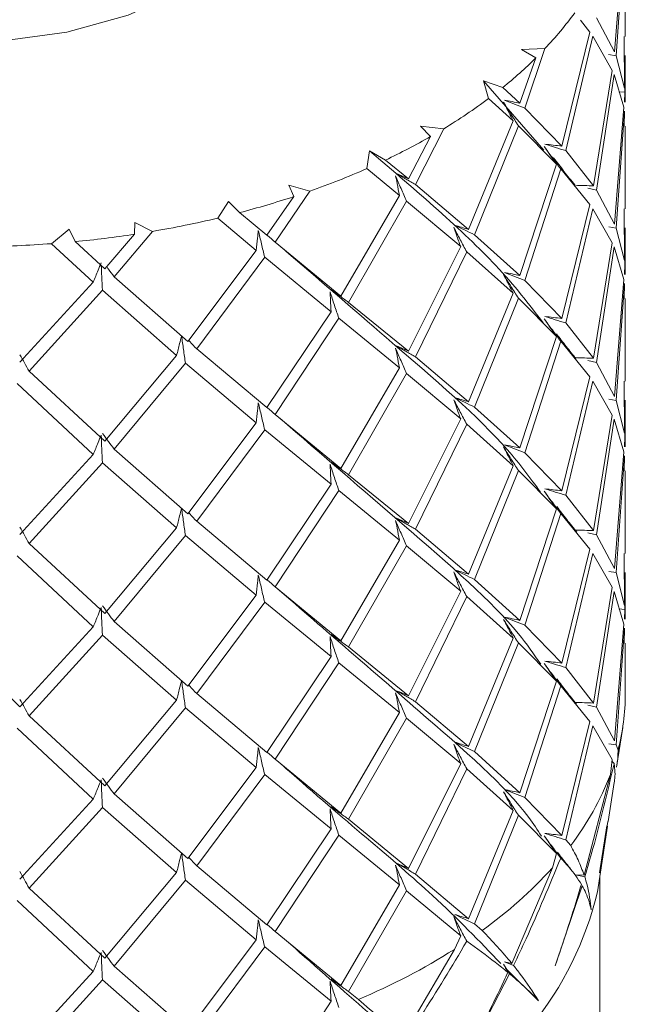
# Model space of a CAD drawing. Header units: millimetres. Extents: x 14462 to 14904, y 138 to 762.
# Tile 8 of 30: x 14669 to 14675, y 352 to 362. Entities that reach past the tile are written whole.
import ezdxf

# ---------------------------------------------------------------- set-up
doc = ezdxf.new("R2010")
doc.units = ezdxf.units.MM
doc.header["$LTSCALE"] = 0.3
doc.layers.add('标注', color=1, linetype='Continuous', lineweight=18)

# ---------------------------------------------------------------- blocks, each defined once
blk = doc.blocks.new('ad')
at = {"color": 7, "linetype": 'Continuous', "lineweight": 15}
for p, q in [((663.6557, 714.5435), (663.5648, 713.3898)), ((663.5808, 713.35), (663.6613, 714.5042)), ((663.6707, 713.5383), (663.6707, 714.3559)), ((663.2298, 713.7005), (663.3204, 713.5832)), ((663.5648, 713.3898), (663.3853, 713.7243)), ((663.3204, 713.5832), (663.0446, 712.4574)), ((663.0835, 712.4134), (663.3497, 713.5413)), ((663.3497, 713.5413), (663.5426, 713.205)), ((663.6605, 713.5382), (663.6626, 713.0282)), ((662.8786, 713.4204), (662.6476, 713.4112)), ((662.6476, 713.4112), (662.7879, 713.3274)), ((662.6806, 712.8332), (662.8786, 713.4204)), ((663.5066, 713.3614), (663.5808, 713.35)), ((663.6666, 712.989), (663.6618, 713.3535)), ((663.6707, 712.8909), (663.6707, 713.3536)), ((662.7879, 713.3274), (662.631, 712.8806)), ((663.6626, 713.0282), (663.5808, 713.35)), ((663.5426, 713.205), (663.3576, 712.0646)), ((663.3853, 712.023), (663.5602, 713.1651)), ((663.5602, 713.1651), (663.6557, 712.8422)), ((662.4624, 713.0365), (662.2704, 713.1005)), ((662.2704, 713.1005), (662.322, 712.9271)), ((662.2704, 713.1005), (662.8663, 712.4168)), ((662.631, 712.8806), (662.4624, 713.0365)), ((663.6061, 712.9941), (663.6666, 712.989)), ((663.6613, 712.8908), (663.6666, 712.989)), ((662.322, 712.9271), (662.5661, 712.7058)), ((663.0446, 712.4574), (662.6806, 712.8332)), ((663.6557, 712.8422), (663.5648, 711.6887)), ((663.5808, 711.6489), (663.6613, 712.8029)), ((663.6613, 712.8029), (663.6597, 712.6547)), ((662.5661, 712.7058), (662.124, 711.6346)), ((661.6003, 712.0778), (661.8793, 712.6287)), ((661.8793, 712.6287), (661.652, 712.6543)), ((661.652, 712.6543), (661.75, 712.5525)), ((662.1833, 711.583), (662.6171, 712.6578)), ((662.6171, 712.6578), (662.9931, 712.2782)), ((663.6707, 711.8371), (663.6707, 712.6547)), ((661.75, 712.5525), (661.5322, 712.1341)), ((661.1484, 712.4106), (661.1205, 712.2354)), ((661.3052, 712.3201), (661.1484, 712.4106)), ((663.3576, 712.0646), (663.0835, 712.4134)), ((661.5322, 712.1341), (661.3052, 712.3201)), ((661.1205, 712.2354), (661.4441, 711.9709)), ((662.9931, 712.2782), (662.631, 711.1794)), ((662.6806, 711.1319), (663.0336, 712.2339)), ((663.0336, 712.2339), (663.3204, 711.8819)), ((660.2182, 711.5095), (660.5591, 712.0134)), ((660.5591, 712.0134), (660.351, 712.072)), ((660.351, 712.072), (660.4, 711.959)), ((662.124, 711.6346), (661.6003, 712.0778)), ((663.3001, 712.0424), (663.3853, 712.023)), ((663.5648, 711.6887), (663.3853, 712.023)), ((659.7553, 711.9119), (659.6498, 711.7468)), ((659.8662, 711.801), (659.7553, 711.9119)), ((660.4, 711.959), (660.1363, 711.5772)), ((661.4441, 711.9709), (660.8659, 710.9773)), ((660.9415, 710.9155), (661.5133, 711.9138)), ((661.5133, 711.9138), (662.0468, 711.4651)), ((660.1363, 711.5772), (659.8662, 711.801)), ((663.3204, 711.8819), (663.0446, 710.7563)), ((663.0835, 710.7124), (663.3497, 711.8399)), ((663.3497, 711.8399), (663.5426, 711.504)), ((663.6605, 711.8371), (663.6626, 711.3269)), ((658.8333, 711.704), (658.83, 711.5875)), ((659.008, 711.6162), (658.8333, 711.704)), ((659.6498, 711.7468), (660.0308, 711.4288)), ((658.1861, 711.6383), (658.0102, 711.4946)), ((658.2435, 711.5146), (658.1861, 711.6383)), ((658.6284, 711.1671), (659.008, 711.6162)), ((663.5067, 711.6604), (663.5808, 711.6489)), ((663.6626, 711.3269), (663.5808, 711.6489)), ((663.6666, 711.2876), (663.6618, 711.6523)), ((663.6707, 711.1896), (663.6707, 711.6524)), ((658.5382, 711.2479), (658.2435, 711.5146)), ((658.83, 711.5875), (658.5382, 711.2479)), ((660.8659, 710.9773), (660.2182, 711.5095)), ((662.631, 711.1794), (662.1833, 711.583)), ((658.0102, 711.4946), (658.4227, 711.1162)), ((660.0308, 711.4288), (659.3559, 710.5304)), ((662.0468, 711.4651), (661.5322, 710.4329)), ((661.6003, 710.3765), (662.1074, 711.4131)), ((662.1074, 711.4131), (662.5661, 711.0045)), ((663.5426, 711.504), (663.3576, 710.3633)), ((663.3853, 710.3216), (663.5602, 711.4643)), ((663.5602, 711.4643), (663.6557, 711.1408)), ((659.4427, 710.4562), (660.1135, 711.3601)), ((660.1135, 711.3601), (660.7682, 710.8211)), ((663.6613, 711.1895), (663.6666, 711.2876)), ((658.4227, 711.1162), (657.6971, 710.3243)), ((659.3559, 710.5304), (658.6284, 711.1671)), ((663.0446, 710.7563), (662.6806, 711.1319)), ((663.6557, 711.1408), (663.5648, 709.9877)), ((657.7891, 710.2365), (658.5132, 711.0344)), ((658.5132, 711.0344), (659.2445, 710.3901)), ((663.5808, 709.9482), (663.6613, 711.1014)), ((663.6613, 711.1014), (663.6597, 710.9536)), ((662.5661, 711.0045), (662.124, 709.9334)), ((662.1833, 709.882), (662.6171, 710.9564)), ((662.6171, 710.9564), (662.9931, 710.5772)), ((663.6707, 710.136), (663.6707, 710.9536)), ((661.5322, 710.4329), (660.9415, 710.9155)), ((660.7682, 710.8211), (660.1363, 709.8761)), ((660.2182, 709.8082), (660.8448, 710.7587)), ((660.8448, 710.7587), (661.4441, 710.2696)), ((663.3576, 710.3633), (663.0835, 710.7124)), ((662.9931, 710.5772), (662.631, 709.4781)), ((662.6806, 709.4305), (663.0336, 710.5331)), ((663.0336, 710.5331), (663.3204, 710.1805)), ((660.1363, 709.8761), (659.4427, 710.4562)), ((659.2445, 710.3901), (658.5382, 709.5468)), ((662.124, 709.9334), (661.6003, 710.3765)), ((663.3001, 710.3411), (663.3853, 710.3216)), ((658.6284, 709.4658), (659.3319, 710.3152)), ((659.3319, 710.3152), (660.0308, 709.7275)), ((661.4441, 710.2696), (660.8659, 709.2761)), ((663.5648, 709.9877), (663.3853, 710.3216)), ((658.5382, 709.5468), (657.7891, 710.2365)), ((660.9415, 709.2145), (661.5133, 710.2124)), ((661.5133, 710.2124), (662.0468, 709.7641)), ((663.3204, 710.1805), (663.0446, 709.0553)), ((657.6716, 710.1129), (658.4227, 709.4149)), ((663.0835, 709.0116), (663.3497, 710.1385)), ((663.3497, 710.1385), (663.5426, 709.8033)), ((663.6605, 710.136), (663.6626, 709.6255)), ((663.5068, 709.9595), (663.5808, 709.9482)), ((663.6666, 709.5862), (663.6618, 709.9511)), ((663.6707, 709.4884), (663.6707, 709.9512)), ((662.631, 709.4781), (662.1833, 709.882)), ((663.6626, 709.6255), (663.5808, 709.9482)), ((660.8659, 709.2761), (660.2182, 709.8082)), ((662.0468, 709.7641), (661.5322, 708.7316)), ((663.5426, 709.8033), (663.3576, 708.6619)), ((663.3853, 708.6202), (663.5602, 709.7637)), ((663.5602, 709.7637), (663.6557, 709.4393)), ((660.0308, 709.7275), (659.3559, 708.8292)), ((659.4427, 708.7552), (660.1135, 709.6587)), ((660.1135, 709.6587), (660.7682, 709.1201)), ((661.6003, 708.6751), (662.1074, 709.7123)), ((662.1074, 709.7123), (662.5661, 709.3031)), ((663.6613, 709.4883), (663.6666, 709.5862)), ((659.3559, 708.8292), (658.6284, 709.4658)), ((658.4227, 709.4149), (657.6971, 708.6231)), ((663.0446, 709.0553), (662.6806, 709.4305)), ((663.6557, 709.4393), (663.5648, 708.287)), ((663.5808, 708.2476), (663.6613, 709.4)), ((663.6613, 709.4), (663.6597, 709.2526)), ((657.7891, 708.5355), (658.5132, 709.333)), ((658.5132, 709.333), (659.2445, 708.6891)), ((662.5661, 709.3031), (662.124, 708.2325)), ((661.5322, 708.7316), (660.9415, 709.2145)), ((662.1833, 708.1812), (662.6171, 709.255)), ((662.6171, 709.255), (662.9931, 708.8765)), ((663.6707, 708.435), (663.6707, 709.2526)), ((660.7682, 709.1201), (660.1363, 708.1748)), ((660.2182, 708.1069), (660.8448, 709.0579)), ((660.8448, 709.0579), (661.4441, 708.5682)), ((663.3576, 708.6619), (663.0835, 709.0116)), ((662.9931, 708.8765), (662.631, 707.7767)), ((662.6806, 707.7291), (663.0336, 708.8325)), ((663.0336, 708.8325), (663.3204, 708.4791)), ((659.2445, 708.6891), (658.5382, 707.8454)), ((660.1363, 708.1748), (659.4427, 708.7552)), ((658.6284, 707.7645), (659.3319, 708.6144)), ((659.3319, 708.6144), (660.0308, 708.0261)), ((662.124, 708.2325), (661.6003, 708.6751)), ((663.3, 708.6396), (663.3853, 708.6202)), ((663.5648, 708.287), (663.3853, 708.6202)), ((658.5382, 707.8454), (657.7891, 708.5355)), ((661.4441, 708.5682), (660.8659, 707.5752)), ((660.9415, 707.5137), (661.5133, 708.511)), ((661.5133, 708.511), (662.0468, 708.0634)), ((657.6716, 708.412), (658.4227, 707.7135)), ((663.3204, 708.4791), (663.0446, 707.3546)), ((663.0835, 707.311), (663.3497, 708.4371)), ((663.3497, 708.4371), (663.5426, 708.1027)), ((663.6605, 708.4349), (663.6626, 707.9241)), ((663.5069, 708.2589), (663.5808, 708.2476)), ((663.6626, 707.9241), (663.5808, 708.2476)), ((663.6666, 707.8848), (663.6618, 708.2499)), ((663.6707, 707.7873), (663.6707, 708.25)), ((660.8659, 707.5752), (660.2182, 708.1069)), ((662.631, 707.7767), (662.1833, 708.1812)), ((660.0308, 708.0261), (659.3559, 707.1282)), ((662.0468, 708.0634), (661.5322, 707.0302)), ((661.6003, 706.9737), (662.1074, 708.0117)), ((662.1074, 708.0117), (662.5661, 707.6016)), ((663.5426, 708.1027), (663.3576, 706.9605)), ((663.3853, 706.9188), (663.5602, 708.0629)), ((663.5602, 708.0629), (663.6557, 707.7379)), ((659.4427, 707.0544), (660.1135, 707.9573)), ((660.1135, 707.9573), (660.7682, 707.4194)), ((663.606, 707.8898), (663.6666, 707.8848)), ((663.6613, 707.7871), (663.6666, 707.8848)), ((659.3559, 707.1282), (658.6284, 707.7645)), ((663.0446, 707.3546), (662.6806, 707.7291)), ((663.6557, 707.7379), (663.5648, 706.5864)), ((657.6971, 706.9222), (656.9393, 707.6713)), ((658.4227, 707.7135), (657.6971, 706.9222)), ((657.7891, 706.8347), (658.5132, 707.6316)), ((658.5132, 707.6316), (659.2445, 706.9884)), ((663.5808, 706.5468), (663.6613, 707.6986)), ((663.6613, 707.6986), (663.6597, 707.5514)), ((662.5661, 707.6016), (662.124, 706.5318)), ((662.1833, 706.4807), (662.6171, 707.5535)), ((662.6171, 707.5535), (662.9931, 707.1759)), ((663.6707, 707.0501), (663.6707, 707.5515)), ((661.5322, 707.0302), (660.9415, 707.5137)), ((660.7682, 707.4194), (660.1363, 706.4734)), ((660.2182, 706.4054), (660.8448, 707.3573)), ((660.8448, 707.3573), (661.4441, 706.8668)), ((663.3576, 706.9605), (663.0835, 707.311)), ((662.9931, 707.1759), (662.631, 706.0753)), ((662.6806, 706.0277), (663.0336, 707.1318)), ((663.0336, 707.1318), (663.3204, 706.7776)), ((660.1363, 706.4734), (659.4427, 707.0544)), ((659.2445, 706.9884), (658.5382, 706.144)), ((662.124, 706.5318), (661.6003, 706.9737)), ((663.3001, 706.9382), (663.3853, 706.9188)), ((658.6284, 706.063), (659.3319, 706.9138)), ((659.3319, 706.9138), (660.0308, 706.3246)), ((661.4441, 706.8668), (660.8659, 705.8745)), ((663.5648, 706.5864), (663.3853, 706.9188)), ((658.5382, 706.144), (657.7891, 706.8347)), ((660.9415, 705.8131), (661.5133, 706.8095)), ((661.5133, 706.8095), (662.0468, 706.3628)), ((663.3204, 706.7776), (663.0446, 705.654)), ((657.6716, 706.7115), (658.4227, 706.0121)), ((663.0835, 705.6103), (663.3497, 706.7357)), ((663.3497, 706.7357), (663.5426, 706.4019)), ((663.585, 706.3263), (663.6453, 706.7185)), ((663.5068, 706.5582), (663.5808, 706.5468)), ((662.631, 706.0753), (662.1833, 706.4807)), ((663.5994, 706.4959), (663.5808, 706.5468)), ((660.8659, 705.8745), (660.2182, 706.4054)), ((662.0468, 706.3628), (661.5322, 705.3288)), ((663.5426, 706.4019), (663.5235, 706.2561)), ((663.5602, 706.362), (663.5401, 706.3826)), ((663.56, 706.3607), (663.5602, 706.362)), ((663.5602, 706.362), (663.5603, 706.3616)), ((660.0308, 706.3246), (659.3559, 705.4275)), ((661.6003, 705.2723), (662.1074, 706.311)), ((662.1074, 706.311), (662.5661, 705.9002)), ((659.4427, 705.3539), (660.1135, 706.2558)), ((660.1135, 706.2558), (660.7682, 705.7188)), ((663.2643, 705.2626), (663.5235, 706.2561)), ((663.5028, 705.7913), (663.5619, 706.176)), ((659.3559, 705.4275), (658.6284, 706.063)), ((658.4227, 706.0121), (657.6971, 705.2215)), ((663.0446, 705.654), (662.6806, 706.0277)), ((657.7891, 705.1342), (658.5132, 705.9302)), ((658.5132, 705.9302), (659.2445, 705.2878)), ((662.5661, 705.9002), (662.124, 704.8312)), ((661.5322, 705.3288), (660.9415, 705.8131)), ((662.1833, 704.7799), (662.6171, 705.8521)), ((662.6171, 705.8521), (662.9931, 705.4751)), ((663.417, 705.2832), (663.4994, 705.7918)), ((660.7682, 705.7188), (660.1363, 704.7719)), ((663.3962, 705.0982), (663.4958, 705.746)), ((663.4901, 705.7469), (663.417, 705.2832)), ((660.2182, 704.704), (660.8448, 705.6565)), ((660.8448, 705.6565), (661.4441, 705.1654)), ((663.1319, 705.5543), (663.0835, 705.6103)), ((662.9931, 705.4751), (662.951, 705.334)), ((663.0332, 705.4295), (663.0336, 705.4308)), ((663.0336, 705.4308), (663.0339, 705.4304)), ((659.2445, 705.2878), (658.5382, 704.4426)), ((660.1363, 704.7719), (659.4427, 705.3539)), ((662.5512, 704.3906), (662.951, 705.334)), ((658.6284, 704.3616), (659.3319, 705.213)), ((659.3319, 705.213), (660.0308, 704.6232)), ((662.124, 704.8312), (661.6003, 705.2723)), ((663.2643, 705.2626), (663.1785, 705.2654)), ((663.1785, 705.2654), (663.2707, 705.2435)), ((663.4207, 694.802), (663.4207, 705.2573)), ((658.5382, 704.4426), (657.7891, 705.1342)), ((661.4441, 705.1654), (660.8659, 704.1739)), ((660.9415, 704.1123), (661.5133, 705.1082)), ((661.5133, 705.1082), (662.0468, 704.662)), ((663.2446, 705.1572), (662.9802, 704.3669)), ((657.6716, 705.0107), (658.4227, 704.3107)), ((660.8659, 704.1739), (660.2182, 704.704)), ((662.2581, 704.7146), (662.1833, 704.7799)), ((660.0308, 704.6232), (659.3559, 703.727)), ((662.0468, 704.662), (661.9847, 704.5288)), ((662.1069, 704.6088), (662.1074, 704.61)), ((662.1074, 704.61), (662.1079, 704.6095)), ((659.4427, 703.6531), (660.1135, 704.5545)), ((660.1135, 704.5545), (660.7682, 704.018)), ((661.4714, 703.6548), (661.9847, 704.5288)), ((659.3559, 703.727), (658.6284, 704.3616)), ((662.5289, 704.2884), (662.4699, 704.3835)), ((662.5512, 704.3906), (662.4778, 704.4054)), ((662.4778, 704.4054), (662.5682, 704.3697)), ((662.4903, 704.3438), (662.8157, 704.0206)), ((658.4227, 704.3107), (657.6971, 703.5209)), ((657.7891, 703.4334), (658.5132, 704.2288)), ((658.5132, 704.2288), (659.2445, 703.587)), ((662.5289, 704.2884), (662.1474, 703.5471)), ((661.0376, 704.034), (660.9415, 704.1123)), ((660.7682, 704.018), (660.6902, 703.8954))]:
    blk.add_line(p, q, dxfattribs=at)
at = {"color": 7, "linetype": 'Continuous', "lineweight": 15, "flags": 128}
for points in [[(654.1707, 715.2155), (654.1896, 715.0216), (654.3391, 714.6435), (654.6305, 714.2941), (655.0494, 713.9909), (655.5746, 713.7491), (656.1799, 713.5809), (656.8348, 713.4946), (657.5066, 713.4946), (658.1615, 713.5809), (658.7668, 713.7491), (659.292, 713.9909), (659.7109, 714.2941), (660.0024, 714.6435), (660.1518, 715.0216), (660.1707, 715.2155)], [(663.5603, 706.3616), (663.5603, 706.3615), (663.5603, 706.3614), (663.5602, 706.3613), (663.5602, 706.3611), (663.5602, 706.361), (663.5601, 706.3609), (663.5601, 706.3608), (663.56, 706.3607)], [(663.0339, 705.4304), (663.0338, 705.4303), (663.0338, 705.4302), (663.0337, 705.4301), (663.0336, 705.4299), (663.0335, 705.4298), (663.0334, 705.4297), (663.0333, 705.4296), (663.0332, 705.4295)], [(662.1079, 704.6095), (662.1078, 704.6094), (662.1077, 704.6093), (662.1075, 704.6093), (662.1074, 704.6092), (662.1073, 704.6091), (662.1072, 704.609), (662.107, 704.6089), (662.1069, 704.6088)]]:
    blk.add_lwpolyline(points, dxfattribs=at)
at = {"color": 7, "linetype": 'Continuous', "lineweight": 15}
for centre, radius, start, end in [((660.348, 715.8178), 3.4859, 316.54813, 324.11958), ((659.7377, 716.4122), 4.3382, 308.90905, 314.67699), ((659.067, 717.2788), 5.4344, 301.16466, 306.7954), ((658.4785, 718.2725), 6.5895, 295.40207, 299.76672), ((657.9518, 719.4252), 7.8571, 289.3805, 293.78387), ((657.5813, 720.5014), 8.9954, 284.71456, 288.26119), ((657.3291, 721.5075), 10.0327, 279.6331, 283.37413), ((657.2106, 722.2254), 10.7604, 275.50808, 278.65533), ((657.1725, 722.65), 11.1868, 270.81528, 274.29432), ((661.4611, 707.0527), 2.2096, 345.4058, 359.93465), ((660.8966, 707.2617), 2.8128, 322.62462, 339.05224), ((659.7304, 708.2397), 4.3377, 305.64296, 317.94308), ((660.1584, 705.8709), 3.3288, 295.4743, 346.57679), ((658.4731, 710.0965), 6.5826, 292.92911, 302.23968)]:
    blk.add_arc(centre, radius, start, end, dxfattribs=at)
for points, knots in [([(662.6171, 712.6578), (662.5921, 712.6963), (662.5422, 712.7733), (662.4941, 712.8513), (662.4699, 712.8904)], [0, 0, 0, 0, 0.499901, 1, 1, 1, 1]), ([(662.4699, 712.8904), (662.4822, 712.8664), (662.514, 712.8043), (662.5463, 712.7433), (662.5661, 712.7058)], [0, 0, 0, 0, 0.386089, 1, 1, 1, 1]), ([(662.631, 712.8806), (662.6054, 712.886), (662.5543, 712.8969), (662.5033, 712.9071), (662.4778, 712.9123)], [0, 0, 0, 0, 0.499988, 1, 1, 1, 1]), ([(662.4778, 712.9123), (662.5115, 712.8989), (662.5789, 712.8722), (662.6467, 712.8462), (662.6806, 712.8332)], [0, 0, 0, 0, 0.499973, 1, 1, 1, 1]), ([(663.0446, 712.4574), (663.0166, 712.4608), (662.9606, 712.4677), (662.9048, 712.4739), (662.8769, 712.477)], [0, 0, 0, 0, 0.499988, 1, 1, 1, 1]), ([(662.8769, 712.477), (662.9113, 712.4662), (662.98, 712.4446), (663.049, 712.4238), (663.0835, 712.4134)], [0, 0, 0, 0, 0.499972, 1, 1, 1, 1]), ([(661.1484, 712.4106), (661.6102, 712.0159), (662.346, 711.3869), (662.7206, 710.8965), (662.86, 710.7139)], [0, 0, 0, 0, 0.627644, 1, 1, 1, 1]), ([(663.0336, 712.2339), (663.006, 712.2703), (662.9508, 712.3433), (662.8974, 712.4174), (662.8708, 712.4545)], [0, 0, 0, 0, 0.499893, 1, 1, 1, 1]), ([(662.8708, 712.4545), (662.8864, 712.4316), (662.9269, 712.3723), (662.9679, 712.314), (662.9931, 712.2782)], [0, 0, 0, 0, 0.3861106, 1, 1, 1, 1]), ([(663.1718, 712.0748), (663.1363, 712.1191), (663.0656, 712.2072), (662.9972, 712.298), (662.9631, 712.3432)], [0, 0, 0, 0, 0.50183, 1, 1, 1, 1]), ([(661.5322, 712.1341), (661.5127, 712.143), (661.4737, 712.1607), (661.4349, 712.1778), (661.4154, 712.1863)], [0, 0, 0, 0, 0.499988, 1, 1, 1, 1]), ([(661.4154, 712.1863), (661.4462, 712.1681), (661.5077, 712.1315), (661.5694, 712.0957), (661.6003, 712.0778)], [0, 0, 0, 0, 0.499973, 1, 1, 1, 1]), ([(661.5133, 711.9138), (661.4948, 711.9556), (661.4579, 712.0392), (661.4225, 712.1236), (661.4047, 712.1658)], [0, 0, 0, 0, 0.499901, 1, 1, 1, 1]), ([(661.4047, 712.1658), (661.4097, 712.1405), (661.4226, 712.0751), (661.4359, 712.0105), (661.4441, 711.9709)], [0, 0, 0, 0, 0.386089, 1, 1, 1, 1]), ([(663.3576, 712.0646), (663.3277, 712.0658), (663.2679, 712.0683), (663.2083, 712.0701), (663.1785, 712.071)], [0, 0, 0, 0, 0.499988, 1, 1, 1, 1]), ([(660.0509, 711.6251), (660.0483, 711.5997), (660.0415, 711.5337), (660.0349, 711.4687), (660.0308, 711.4288)], [0, 0, 0, 0, 0.386089, 1, 1, 1, 1]), ([(660.1135, 711.3601), (660.1028, 711.4041), (660.0815, 711.4921), (660.0611, 711.5808), (660.0509, 711.6251)], [0, 0, 0, 0, 0.499901, 1, 1, 1, 1]), ([(662.1074, 711.4131), (662.0855, 711.4533), (662.0417, 711.5338), (661.9996, 711.6152), (661.9785, 711.6559)], [0, 0, 0, 0, 0.499893, 1, 1, 1, 1]), ([(661.9785, 711.6559), (661.9872, 711.6311), (662.0097, 711.567), (662.0327, 711.5039), (662.0468, 711.4651)], [0, 0, 0, 0, 0.386111, 1, 1, 1, 1]), ([(662.124, 711.6346), (662.1013, 711.6418), (662.0558, 711.6563), (662.0105, 711.6702), (661.9878, 711.6772)], [0, 0, 0, 0, 0.499988, 1, 1, 1, 1]), ([(661.9878, 711.6772), (662.0203, 711.6613), (662.0853, 711.6296), (662.1507, 711.5985), (662.1833, 711.583)], [0, 0, 0, 0, 0.499972, 1, 1, 1, 1]), ([(660.1376, 711.5792), (660.1387, 711.5783), (660.1655, 711.5548), (660.1924, 711.5317), (660.2182, 711.5095)], [0, 0, 0, 0, 0.0406788, 1, 1, 1, 1]), ([(660.2876, 711.4525), (660.6383, 711.1495), (661.5226, 710.3855), (662.4103, 709.6256), (662.7341, 709.1795), (662.834, 709.0419)], [0, 0, 0, 0, 0.312482, 0.787897, 1, 1, 1, 1]), ([(658.5009, 711.3051), (658.4908, 711.2806), (658.4647, 711.2172), (658.4386, 711.1546), (658.4227, 711.1162)], [0, 0, 0, 0, 0.386089, 1, 1, 1, 1]), ([(658.5132, 711.0344), (658.511, 711.0794), (658.507, 711.1613), (658.5035, 711.2436), (658.5019, 711.2807)], [0, 0, 0, 0, 0.549283, 1, 1, 1, 1]), ([(658.5548, 711.2672), (658.5604, 711.2595), (658.5849, 711.2259), (658.6095, 711.1927), (658.6284, 711.1671)], [0, 0, 0, 0, 0.22927, 1, 1, 1, 1]), ([(662.6171, 710.9564), (662.5921, 710.9949), (662.5422, 711.072), (662.494, 711.1501), (662.4699, 711.1891)], [0, 0, 0, 0, 0.4999, 1, 1, 1, 1]), ([(662.4699, 711.1891), (662.4822, 711.1651), (662.514, 711.1031), (662.5463, 711.042), (662.5661, 711.0045)], [0, 0, 0, 0, 0.386045, 1, 1, 1, 1]), ([(662.631, 711.1794), (662.6054, 711.1848), (662.5543, 711.1957), (662.5033, 711.2059), (662.4778, 711.2111)], [0, 0, 0, 0, 0.4999878, 1, 1, 1, 1]), ([(662.4778, 711.2111), (662.5115, 711.1977), (662.5789, 711.1709), (662.6467, 711.1449), (662.6806, 711.1319)], [0, 0, 0, 0, 0.499973, 1, 1, 1, 1]), ([(660.8659, 710.9773), (660.8499, 710.9875), (660.8181, 711.0079), (660.7863, 711.0276), (660.7704, 711.0375)], [0, 0, 0, 0, 0.499988, 1, 1, 1, 1]), ([(660.7704, 711.0375), (660.7989, 711.017), (660.8558, 710.976), (660.9129, 710.9356), (660.9415, 710.9155)], [0, 0, 0, 0, 0.499972, 1, 1, 1, 1]), ([(660.8448, 710.7587), (660.8301, 710.8017), (660.8007, 710.8877), (660.7726, 710.9744), (660.7585, 711.0178)], [0, 0, 0, 0, 0.499893, 1, 1, 1, 1]), ([(660.7585, 711.0178), (660.7597, 710.9923), (660.7628, 710.9262), (660.7662, 710.8611), (660.7682, 710.8211)], [0, 0, 0, 0, 0.3861106, 1, 1, 1, 1]), ([(663.0336, 710.5331), (663.006, 710.5695), (662.9508, 710.6423), (662.8974, 710.7164), (662.8708, 710.7534)], [0, 0, 0, 0, 0.499892, 1, 1, 1, 1]), ([(662.8708, 710.7534), (662.8864, 710.7305), (662.9269, 710.6712), (662.9679, 710.613), (662.9931, 710.5772)], [0, 0, 0, 0, 0.3861781, 1, 1, 1, 1]), ([(663.0446, 710.7563), (663.0166, 710.7597), (662.9606, 710.7665), (662.9048, 710.7727), (662.8769, 710.7759)], [0, 0, 0, 0, 0.499988, 1, 1, 1, 1]), ([(662.8769, 710.7759), (662.9113, 710.7651), (662.98, 710.7435), (663.049, 710.7228), (663.0835, 710.7124)], [0, 0, 0, 0, 0.499972, 1, 1, 1, 1]), ([(659.2941, 710.5838), (659.2877, 710.5587), (659.2711, 710.4936), (659.2546, 710.4295), (659.2445, 710.3901)], [0, 0, 0, 0, 0.386111, 1, 1, 1, 1]), ([(659.3319, 710.3152), (659.3254, 710.3598), (659.3124, 710.449), (659.3002, 710.5389), (659.2941, 710.5838)], [0, 0, 0, 0, 0.499893, 1, 1, 1, 1]), ([(659.3638, 710.5408), (659.3676, 710.5367), (659.3938, 710.5083), (659.4202, 710.4802), (659.4427, 710.4562)], [0, 0, 0, 0, 0.144041, 1, 1, 1, 1]), ([(663.187, 710.3554), (663.1538, 710.3967), (663.0875, 710.4791), (663.0234, 710.5635), (662.9915, 710.6056)], [0, 0, 0, 0, 0.501707, 1, 1, 1, 1]), ([(661.5133, 710.2124), (661.4948, 710.2542), (661.4579, 710.3379), (661.4225, 710.4223), (661.4047, 710.4646)], [0, 0, 0, 0, 0.4999, 1, 1, 1, 1]), ([(661.4047, 710.4646), (661.4097, 710.4393), (661.4226, 710.3738), (661.4359, 710.3093), (661.4441, 710.2696)], [0, 0, 0, 0, 0.3860452, 1, 1, 1, 1]), ([(661.5322, 710.4329), (661.5127, 710.4418), (661.4737, 710.4595), (661.4349, 710.4766), (661.4154, 710.4851)], [0, 0, 0, 0, 0.499988, 1, 1, 1, 1]), ([(661.4154, 710.4851), (661.4462, 710.4668), (661.5077, 710.4303), (661.5694, 710.3944), (661.6003, 710.3765)], [0, 0, 0, 0, 0.499973, 1, 1, 1, 1]), ([(657.6993, 710.3989), (657.7143, 710.3717), (657.7442, 710.3172), (657.7741, 710.2634), (657.7891, 710.2365)], [0, 0, 0, 0, 0.499972, 1, 1, 1, 1]), ([(663.3576, 710.3633), (663.3277, 710.3645), (663.2679, 710.3669), (663.2083, 710.3687), (663.1785, 710.3697)], [0, 0, 0, 0, 0.499988, 1, 1, 1, 1]), ([(662.1074, 709.7123), (662.0855, 709.7525), (662.0417, 709.8328), (661.9996, 709.9142), (661.9785, 709.9548)], [0, 0, 0, 0, 0.4998918, 1, 1, 1, 1]), ([(661.9785, 709.9548), (661.9872, 709.9301), (662.0097, 709.866), (662.0327, 709.8029), (662.0468, 709.7641)], [0, 0, 0, 0, 0.3861781, 1, 1, 1, 1]), ([(662.124, 709.9334), (662.1013, 709.9407), (662.0558, 709.9552), (662.0105, 709.9691), (661.9878, 709.9761)], [0, 0, 0, 0, 0.499988, 1, 1, 1, 1]), ([(661.9878, 709.9761), (662.0203, 709.9602), (662.0853, 709.9285), (662.1507, 709.8975), (662.1833, 709.882)], [0, 0, 0, 0, 0.499972, 1, 1, 1, 1]), ([(660.0509, 709.9239), (660.0483, 709.8984), (660.0415, 709.8325), (660.0349, 709.7674), (660.0308, 709.7275)], [0, 0, 0, 0, 0.386045, 1, 1, 1, 1]), ([(660.1135, 709.6587), (660.1028, 709.7027), (660.0815, 709.7908), (660.0611, 709.8795), (660.0509, 709.9239)], [0, 0, 0, 0, 0.4999, 1, 1, 1, 1]), ([(660.1376, 709.878), (660.1387, 709.877), (660.1655, 709.8535), (660.1924, 709.8304), (660.2182, 709.8082)], [0, 0, 0, 0, 0.0413889, 1, 1, 1, 1]), ([(660.2618, 709.7724), (660.6769, 709.4138), (661.615, 708.603), (662.4925, 707.8466), (662.7683, 707.4425), (662.836, 707.3433)], [0, 0, 0, 0, 0.374455, 0.846455, 1, 1, 1, 1]), ([(658.5009, 709.6039), (658.4908, 709.5794), (658.4647, 709.5159), (658.4386, 709.4534), (658.4227, 709.4149)], [0, 0, 0, 0, 0.386045, 1, 1, 1, 1]), ([(658.5132, 709.333), (658.511, 709.378), (658.5066, 709.4681), (658.5028, 709.5586), (658.5009, 709.6039)], [0, 0, 0, 0, 0.4999, 1, 1, 1, 1]), ([(658.515, 709.6206), (658.5339, 709.5946), (658.5716, 709.5427), (658.6095, 709.4915), (658.6284, 709.4658)], [0, 0, 0, 0, 0.499973, 1, 1, 1, 1]), ([(662.6171, 709.255), (662.5921, 709.2935), (662.5422, 709.3706), (662.494, 709.4487), (662.4699, 709.4878)], [0, 0, 0, 0, 0.499899, 1, 1, 1, 1]), ([(662.4699, 709.4878), (662.4822, 709.4638), (662.514, 709.4017), (662.5463, 709.3406), (662.5661, 709.3031)], [0, 0, 0, 0, 0.386018, 1, 1, 1, 1]), ([(662.631, 709.4781), (662.6054, 709.4835), (662.5543, 709.4944), (662.5033, 709.5046), (662.4778, 709.5097)], [0, 0, 0, 0, 0.499988, 1, 1, 1, 1]), ([(662.4778, 709.5097), (662.5115, 709.4963), (662.5789, 709.4696), (662.6467, 709.4435), (662.6806, 709.4305)], [0, 0, 0, 0, 0.499973, 1, 1, 1, 1]), ([(660.8448, 709.0579), (660.8301, 709.1008), (660.8007, 709.1867), (660.7726, 709.2734), (660.7585, 709.3167)], [0, 0, 0, 0, 0.499892, 1, 1, 1, 1]), ([(660.7585, 709.3167), (660.7597, 709.2912), (660.7628, 709.2252), (660.7662, 709.1601), (660.7682, 709.1201)], [0, 0, 0, 0, 0.386178, 1, 1, 1, 1]), ([(660.8659, 709.2761), (660.8499, 709.2863), (660.8181, 709.3067), (660.7863, 709.3265), (660.7704, 709.3364)], [0, 0, 0, 0, 0.499988, 1, 1, 1, 1]), ([(660.7704, 709.3364), (660.7989, 709.3159), (660.8558, 709.2749), (660.9129, 709.2346), (660.9415, 709.2145)], [0, 0, 0, 0, 0.4999722, 1, 1, 1, 1]), ([(663.0336, 708.8325), (663.006, 708.8689), (662.9508, 708.9416), (662.8974, 709.0156), (662.8708, 709.0526)], [0, 0, 0, 0, 0.499896, 1, 1, 1, 1]), ([(662.8708, 709.0526), (662.8864, 709.0297), (662.9269, 708.9704), (662.9679, 708.9122), (662.9931, 708.8765)], [0, 0, 0, 0, 0.386263, 1, 1, 1, 1]), ([(663.0446, 709.0553), (663.0166, 709.0588), (662.9606, 709.0656), (662.9048, 709.0719), (662.8769, 709.075)], [0, 0, 0, 0, 0.499988, 1, 1, 1, 1]), ([(662.8769, 709.075), (662.9113, 709.0642), (662.98, 709.0427), (663.049, 709.022), (663.0835, 709.0116)], [0, 0, 0, 0, 0.499972, 1, 1, 1, 1]), ([(659.2941, 708.8827), (659.2877, 708.8576), (659.2711, 708.7926), (659.2546, 708.7285), (659.2445, 708.6891)], [0, 0, 0, 0, 0.386178, 1, 1, 1, 1]), ([(659.3319, 708.6144), (659.3254, 708.6589), (659.3124, 708.7481), (659.3002, 708.8378), (659.2941, 708.8827)], [0, 0, 0, 0, 0.499892, 1, 1, 1, 1]), ([(663.1933, 708.6465), (663.1596, 708.6883), (663.0924, 708.7717), (663.0274, 708.8573), (662.995, 708.9)], [0, 0, 0, 0, 0.501711, 1, 1, 1, 1]), ([(659.3638, 708.8397), (659.3676, 708.8356), (659.3938, 708.8072), (659.4202, 708.7792), (659.4427, 708.7552)], [0, 0, 0, 0, 0.14364, 1, 1, 1, 1]), ([(661.5322, 708.7316), (661.5127, 708.7405), (661.4737, 708.7582), (661.4349, 708.7752), (661.4154, 708.7838)], [0, 0, 0, 0, 0.499988, 1, 1, 1, 1]), ([(661.4154, 708.7838), (661.4462, 708.7655), (661.5077, 708.7289), (661.5694, 708.6931), (661.6003, 708.6751)], [0, 0, 0, 0, 0.499973, 1, 1, 1, 1]), ([(657.6993, 708.6978), (657.7143, 708.6706), (657.7442, 708.6162), (657.7741, 708.5624), (657.7891, 708.5355)], [0, 0, 0, 0, 0.4999722, 1, 1, 1, 1]), ([(661.5133, 708.511), (661.4948, 708.5528), (661.4579, 708.6365), (661.4225, 708.721), (661.4047, 708.7632)], [0, 0, 0, 0, 0.499899, 1, 1, 1, 1]), ([(661.4047, 708.7632), (661.4097, 708.7379), (661.4226, 708.6724), (661.4359, 708.6079), (661.4441, 708.5682)], [0, 0, 0, 0, 0.386018, 1, 1, 1, 1]), ([(663.3576, 708.6619), (663.3277, 708.6631), (663.2679, 708.6655), (663.2083, 708.6673), (663.1785, 708.6682)], [0, 0, 0, 0, 0.499988, 1, 1, 1, 1]), ([(660.0509, 708.2225), (660.0483, 708.1971), (660.0415, 708.1311), (660.0349, 708.066), (660.0308, 708.0261)], [0, 0, 0, 0, 0.386018, 1, 1, 1, 1]), ([(660.1135, 707.9573), (660.1028, 708.0013), (660.0815, 708.0894), (660.0611, 708.1782), (660.0509, 708.2225)], [0, 0, 0, 0, 0.499899, 1, 1, 1, 1]), ([(662.1074, 708.0117), (662.0855, 708.0519), (662.0417, 708.1321), (661.9996, 708.2133), (661.9785, 708.254)], [0, 0, 0, 0, 0.499896, 1, 1, 1, 1]), ([(661.9785, 708.254), (661.9872, 708.2292), (662.0097, 708.1652), (662.0327, 708.1021), (662.0468, 708.0634)], [0, 0, 0, 0, 0.386263, 1, 1, 1, 1]), ([(662.124, 708.2325), (662.1013, 708.2397), (662.0558, 708.2543), (662.0105, 708.2682), (661.9878, 708.2752)], [0, 0, 0, 0, 0.499988, 1, 1, 1, 1]), ([(661.9878, 708.2752), (662.0203, 708.2593), (662.0853, 708.2277), (662.1507, 708.1967), (662.1833, 708.1812)], [0, 0, 0, 0, 0.499972, 1, 1, 1, 1]), ([(660.1375, 708.1767), (660.1387, 708.1757), (660.1655, 708.1522), (660.1924, 708.129), (660.2182, 708.1069)], [0, 0, 0, 0, 0.041644, 1, 1, 1, 1]), ([(660.238, 708.0906), (660.7149, 707.6778), (661.7031, 706.8225), (662.5721, 706.0703), (662.8045, 705.7079), (662.8435, 705.6471)], [0, 0, 0, 0, 0.437024, 0.905609, 1, 1, 1, 1]), ([(658.515, 707.9192), (658.5339, 707.8933), (658.5716, 707.8413), (658.6095, 707.7901), (658.6284, 707.7645)], [0, 0, 0, 0, 0.4999728, 1, 1, 1, 1]), ([(658.5009, 707.9025), (658.4908, 707.878), (658.4647, 707.8146), (658.4386, 707.752), (658.4227, 707.7135)], [0, 0, 0, 0, 0.3860185, 1, 1, 1, 1]), ([(658.5132, 707.6316), (658.511, 707.6766), (658.5066, 707.7667), (658.5028, 707.8572), (658.5009, 707.9025)], [0, 0, 0, 0, 0.499899, 1, 1, 1, 1]), ([(662.6171, 707.5535), (662.5921, 707.5921), (662.5422, 707.6691), (662.494, 707.7473), (662.4699, 707.7863)], [0, 0, 0, 0, 0.499897, 1, 1, 1, 1]), ([(662.4699, 707.7863), (662.4822, 707.7624), (662.514, 707.7002), (662.5463, 707.6391), (662.5661, 707.6016)], [0, 0, 0, 0, 0.3860089, 1, 1, 1, 1]), ([(662.631, 707.7767), (662.6054, 707.7821), (662.5543, 707.7929), (662.5033, 707.8032), (662.4778, 707.8083)], [0, 0, 0, 0, 0.4999878, 1, 1, 1, 1]), ([(662.4778, 707.8083), (662.5115, 707.7949), (662.5789, 707.7681), (662.6467, 707.7421), (662.6806, 707.7291)], [0, 0, 0, 0, 0.499973, 1, 1, 1, 1]), ([(660.8659, 707.5752), (660.8499, 707.5854), (660.8181, 707.6058), (660.7863, 707.6256), (660.7704, 707.6355)], [0, 0, 0, 0, 0.499988, 1, 1, 1, 1]), ([(660.7704, 707.6355), (660.7989, 707.615), (660.8558, 707.5741), (660.9129, 707.5338), (660.9415, 707.5137)], [0, 0, 0, 0, 0.4999722, 1, 1, 1, 1]), ([(660.8448, 707.3573), (660.8301, 707.4002), (660.8007, 707.486), (660.7726, 707.5726), (660.7585, 707.6159)], [0, 0, 0, 0, 0.499896, 1, 1, 1, 1]), ([(660.7585, 707.6159), (660.7597, 707.5904), (660.7628, 707.5244), (660.7662, 707.4593), (660.7682, 707.4194)], [0, 0, 0, 0, 0.386263, 1, 1, 1, 1]), ([(663.0336, 707.1318), (663.006, 707.1682), (662.9508, 707.241), (662.8975, 707.315), (662.8708, 707.352)], [0, 0, 0, 0, 0.499904, 1, 1, 1, 1]), ([(662.8708, 707.352), (662.8864, 707.3291), (662.9269, 707.2699), (662.9679, 707.2117), (662.9931, 707.1759)], [0, 0, 0, 0, 0.3862732, 1, 1, 1, 1]), ([(663.0446, 707.3546), (663.0166, 707.3581), (662.9606, 707.3649), (662.9048, 707.3712), (662.8769, 707.3744)], [0, 0, 0, 0, 0.499988, 1, 1, 1, 1]), ([(662.8769, 707.3744), (662.9113, 707.3636), (662.98, 707.3421), (663.049, 707.3214), (663.0835, 707.311)], [0, 0, 0, 0, 0.499974, 1, 1, 1, 1]), ([(659.2941, 707.1818), (659.2876, 707.1567), (659.2711, 707.0918), (659.2546, 707.0277), (659.2445, 706.9884)], [0, 0, 0, 0, 0.386263, 1, 1, 1, 1]), ([(659.3319, 706.9138), (659.3254, 706.9583), (659.3124, 707.0474), (659.3002, 707.137), (659.2941, 707.1818)], [0, 0, 0, 0, 0.499896, 1, 1, 1, 1]), ([(659.3639, 707.1388), (659.3676, 707.1347), (659.3939, 707.1064), (659.4202, 707.0784), (659.4427, 707.0544)], [0, 0, 0, 0, 0.143112, 1, 1, 1, 1]), ([(663.1891, 706.9504), (663.1561, 706.9914), (663.0904, 707.0732), (663.0268, 707.1569), (662.9952, 707.1987)], [0, 0, 0, 0, 0.501541, 1, 1, 1, 1]), ([(661.5133, 706.8095), (661.4948, 706.8514), (661.4579, 706.9351), (661.4225, 707.0195), (661.4047, 707.0618)], [0, 0, 0, 0, 0.499897, 1, 1, 1, 1]), ([(661.4047, 707.0618), (661.4097, 707.0365), (661.4226, 706.971), (661.4359, 706.9064), (661.4441, 706.8668)], [0, 0, 0, 0, 0.386009, 1, 1, 1, 1]), ([(661.5322, 707.0302), (661.5127, 707.0391), (661.4737, 707.0568), (661.4349, 707.0738), (661.4154, 707.0823)], [0, 0, 0, 0, 0.4999878, 1, 1, 1, 1]), ([(661.4154, 707.0823), (661.4462, 707.0641), (661.5077, 707.0275), (661.5694, 706.9916), (661.6003, 706.9737)], [0, 0, 0, 0, 0.499973, 1, 1, 1, 1]), ([(657.6993, 706.9969), (657.7143, 706.9697), (657.7442, 706.9153), (657.7741, 706.8616), (657.7891, 706.8347)], [0, 0, 0, 0, 0.4999722, 1, 1, 1, 1]), ([(663.3576, 706.9605), (663.3277, 706.9617), (663.2679, 706.9641), (663.2083, 706.9659), (663.1785, 706.9668)], [0, 0, 0, 0, 0.4999879, 1, 1, 1, 1]), ([(662.1074, 706.311), (662.0855, 706.3511), (662.0418, 706.4315), (661.9996, 706.5127), (661.9785, 706.5534)], [0, 0, 0, 0, 0.499904, 1, 1, 1, 1]), ([(661.9785, 706.5534), (661.9872, 706.5286), (662.0097, 706.4646), (662.0327, 706.4015), (662.0468, 706.3628)], [0, 0, 0, 0, 0.386273, 1, 1, 1, 1]), ([(662.124, 706.5318), (662.1013, 706.539), (662.0558, 706.5536), (662.0105, 706.5676), (661.9878, 706.5746)], [0, 0, 0, 0, 0.499988, 1, 1, 1, 1]), ([(661.9878, 706.5746), (662.0203, 706.5587), (662.0854, 706.5271), (662.1507, 706.4961), (662.1833, 706.4807)], [0, 0, 0, 0, 0.499974, 1, 1, 1, 1]), ([(660.0509, 706.5211), (660.0483, 706.4956), (660.0415, 706.4297), (660.0349, 706.3646), (660.0308, 706.3246)], [0, 0, 0, 0, 0.386009, 1, 1, 1, 1]), ([(660.1135, 706.2558), (660.1028, 706.2999), (660.0815, 706.388), (660.0611, 706.4767), (660.0509, 706.5211)], [0, 0, 0, 0, 0.499897, 1, 1, 1, 1]), ([(660.1375, 706.4752), (660.1387, 706.4743), (660.1655, 706.4508), (660.1924, 706.4276), (660.2182, 706.4054)], [0, 0, 0, 0, 0.041772, 1, 1, 1, 1]), ([(663.5994, 706.4959), (663.5983, 706.4504), (663.597, 706.3946), (663.5857, 706.3372), (663.5836, 706.3265)], [0, 0, 0, 0, 0.814823, 1, 1, 1, 1]), ([(660.2668, 706.3656), (660.2858, 706.3487), (660.8788, 705.8212), (661.6923, 705.1685), (662.2327, 704.6088), (662.4445, 704.3894)], [0, 0, 0, 0, 0.019766, 0.615734, 1, 1, 1, 1]), ([(663.56, 706.3607), (663.4945, 706.0807), (663.4068, 705.7063), (663.2981, 705.3368), (663.2707, 705.2435)], [0, 0, 0, 0, 0.7477, 1, 1, 1, 1]), ([(663.5608, 706.1762), (663.5622, 706.1834), (663.5747, 706.2462), (663.5671, 706.3074), (663.5603, 706.3616)], [0, 0, 0, 0, 0.115725, 1, 1, 1, 1]), ([(658.5009, 706.2011), (658.4908, 706.1766), (658.4647, 706.1131), (658.4386, 706.0505), (658.4227, 706.0121)], [0, 0, 0, 0, 0.3860089, 1, 1, 1, 1]), ([(658.5132, 705.9302), (658.511, 705.9752), (658.5066, 706.0652), (658.5028, 706.1558), (658.5009, 706.2011)], [0, 0, 0, 0, 0.499897, 1, 1, 1, 1]), ([(658.515, 706.2178), (658.5339, 706.1918), (658.5716, 706.1399), (658.6095, 706.0887), (658.6284, 706.063)], [0, 0, 0, 0, 0.499973, 1, 1, 1, 1]), ([(662.6171, 705.8521), (662.5921, 705.8906), (662.5422, 705.9677), (662.494, 706.0458), (662.4699, 706.0849)], [0, 0, 0, 0, 0.499896, 1, 1, 1, 1]), ([(662.4699, 706.0849), (662.4822, 706.0609), (662.514, 705.9988), (662.5463, 705.9377), (662.5661, 705.9002)], [0, 0, 0, 0, 0.3860166, 1, 1, 1, 1]), ([(662.631, 706.0753), (662.6054, 706.0807), (662.5543, 706.0915), (662.5033, 706.1017), (662.4778, 706.1068)], [0, 0, 0, 0, 0.499988, 1, 1, 1, 1]), ([(662.4778, 706.1068), (662.5115, 706.0935), (662.5789, 706.0667), (662.6467, 706.0407), (662.6806, 706.0277)], [0, 0, 0, 0, 0.4999725, 1, 1, 1, 1]), ([(660.8448, 705.6565), (660.8301, 705.6995), (660.8008, 705.7854), (660.7726, 705.872), (660.7585, 705.9153)], [0, 0, 0, 0, 0.499904, 1, 1, 1, 1]), ([(660.7585, 705.9153), (660.7597, 705.8898), (660.7628, 705.8238), (660.7662, 705.7588), (660.7682, 705.7188)], [0, 0, 0, 0, 0.386273, 1, 1, 1, 1]), ([(660.8659, 705.8745), (660.8499, 705.8847), (660.8181, 705.9051), (660.7863, 705.925), (660.7704, 705.9349)], [0, 0, 0, 0, 0.499988, 1, 1, 1, 1]), ([(660.7704, 705.9349), (660.7989, 705.9144), (660.8558, 705.8735), (660.9129, 705.8332), (660.9415, 705.8131)], [0, 0, 0, 0, 0.499974, 1, 1, 1, 1]), ([(663.0446, 705.654), (663.0166, 705.6575), (662.9606, 705.6643), (662.9048, 705.6706), (662.8769, 705.6737)], [0, 0, 0, 0, 0.499988, 1, 1, 1, 1]), ([(662.8769, 705.6737), (662.9113, 705.6629), (662.98, 705.6414), (663.049, 705.6206), (663.0835, 705.6103)], [0, 0, 0, 0, 0.499973, 1, 1, 1, 1]), ([(663.0336, 705.4308), (663.006, 705.4672), (662.9508, 705.5401), (662.8975, 705.6142), (662.8708, 705.6513)], [0, 0, 0, 0, 0.499903, 1, 1, 1, 1]), ([(662.8708, 705.6513), (662.8864, 705.6284), (662.9269, 705.5691), (662.9679, 705.5109), (662.9931, 705.4751)], [0, 0, 0, 0, 0.386187, 1, 1, 1, 1]), ([(659.2941, 705.4812), (659.2876, 705.4562), (659.271, 705.3912), (659.2546, 705.3271), (659.2445, 705.2878)], [0, 0, 0, 0, 0.3862732, 1, 1, 1, 1]), ([(659.3319, 705.213), (659.3254, 705.2576), (659.3124, 705.3467), (659.3002, 705.4364), (659.2941, 705.4812)], [0, 0, 0, 0, 0.499904, 1, 1, 1, 1]), ([(663.1345, 705.3174), (663.1187, 705.3373), (663.0734, 705.3941), (663.0295, 705.452), (663.001, 705.4896)], [0, 0, 0, 0, 0.350011, 1, 1, 1, 1]), ([(663.1319, 705.5543), (663.1576, 705.5068), (663.2101, 705.4097), (663.246, 705.3124), (663.2643, 705.2626)], [0, 0, 0, 0, 0.488393, 1, 1, 1, 1]), ([(659.3639, 705.4382), (659.3677, 705.4341), (659.3939, 705.4058), (659.4202, 705.3778), (659.4427, 705.3539)], [0, 0, 0, 0, 0.14259, 1, 1, 1, 1]), ([(663.0332, 705.4295), (662.9228, 705.1629), (662.7751, 704.8064), (662.6099, 704.4577), (662.5682, 704.3697)], [0, 0, 0, 0, 0.7477, 1, 1, 1, 1]), ([(663.2372, 705.17), (663.2196, 705.1983), (663.1664, 705.284), (663.087, 705.3717), (663.0339, 705.4304)], [0, 0, 0, 0, 0.330341, 1, 1, 1, 1]), ([(657.6993, 705.2963), (657.7143, 705.2691), (657.7442, 705.2148), (657.7741, 705.161), (657.7891, 705.1342)], [0, 0, 0, 0, 0.499974, 1, 1, 1, 1]), ([(661.5133, 705.1082), (661.4948, 705.15), (661.4579, 705.2336), (661.4224, 705.3181), (661.4047, 705.3604)], [0, 0, 0, 0, 0.499896, 1, 1, 1, 1]), ([(661.4047, 705.3604), (661.4097, 705.3351), (661.4226, 705.2696), (661.4359, 705.205), (661.4441, 705.1654)], [0, 0, 0, 0, 0.386017, 1, 1, 1, 1]), ([(661.5322, 705.3288), (661.5127, 705.3376), (661.4737, 705.3553), (661.4349, 705.3724), (661.4154, 705.3809)], [0, 0, 0, 0, 0.499988, 1, 1, 1, 1]), ([(661.4154, 705.3809), (661.4462, 705.3626), (661.5077, 705.326), (661.5694, 705.2902), (661.6003, 705.2723)], [0, 0, 0, 0, 0.499973, 1, 1, 1, 1]), ([(663.2707, 705.2435), (663.2787, 705.2176), (663.3122, 705.1093), (663.3252, 705.0007), (663.3351, 704.9182)], [0, 0, 0, 0, 0.239605, 1, 1, 1, 1]), ([(662.9802, 704.3669), (663.0589, 704.6029), (663.1479, 704.8695), (663.228, 705.139), (663.2372, 705.17)], [0, 0, 0, 0, 0.884973, 1, 1, 1, 1]), ([(663.3351, 704.9182), (663.3212, 704.9732), (663.3013, 705.0524), (663.2578, 705.1328), (663.2446, 705.1572)], [0, 0, 0, 0, 0.695326, 1, 1, 1, 1]), ([(660.0509, 704.8197), (660.0483, 704.7942), (660.0415, 704.7282), (660.0349, 704.6631), (660.0308, 704.6232)], [0, 0, 0, 0, 0.386017, 1, 1, 1, 1]), ([(660.1135, 704.5545), (660.1028, 704.5985), (660.0815, 704.6866), (660.0611, 704.7753), (660.0509, 704.8197)], [0, 0, 0, 0, 0.499896, 1, 1, 1, 1]), ([(662.1074, 704.61), (662.0855, 704.6502), (662.0418, 704.7306), (661.9996, 704.812), (661.9785, 704.8527)], [0, 0, 0, 0, 0.499903, 1, 1, 1, 1]), ([(661.9785, 704.8527), (661.9872, 704.8279), (662.0097, 704.7639), (662.0327, 704.7008), (662.0468, 704.662)], [0, 0, 0, 0, 0.386187, 1, 1, 1, 1]), ([(662.124, 704.8312), (662.1013, 704.8384), (662.0558, 704.853), (662.0105, 704.8669), (661.9878, 704.8739)], [0, 0, 0, 0, 0.499988, 1, 1, 1, 1]), ([(661.9878, 704.8739), (662.0203, 704.8581), (662.0854, 704.8264), (662.1507, 704.7954), (662.1833, 704.7799)], [0, 0, 0, 0, 0.499973, 1, 1, 1, 1]), ([(660.1375, 704.7738), (660.1387, 704.7728), (660.1655, 704.7493), (660.1924, 704.7262), (660.2182, 704.704)], [0, 0, 0, 0, 0.041772, 1, 1, 1, 1]), ([(662.2581, 704.7146), (662.3097, 704.6613), (662.4153, 704.5521), (662.5052, 704.4453), (662.5512, 704.3906)], [0, 0, 0, 0, 0.488393, 1, 1, 1, 1]), ([(660.3246, 704.6169), (660.3856, 704.5631), (661.0161, 704.0074), (661.4866, 703.5996), (661.9115, 703.2313)], [0, 0, 0, 0, 0.0967968, 1, 1, 1, 1]), ([(662.1069, 704.6088), (661.9592, 704.3618), (661.7616, 704.0315), (661.551, 703.7114), (661.4978, 703.6306)], [0, 0, 0, 0, 0.7477, 1, 1, 1, 1]), ([(662.5114, 704.303), (662.4713, 704.3357), (662.3502, 704.4347), (662.2051, 704.5394), (662.1079, 704.6095)], [0, 0, 0, 0, 0.330341, 1, 1, 1, 1]), ([(658.515, 704.5164), (658.5339, 704.4904), (658.5716, 704.4385), (658.6095, 704.3872), (658.6284, 704.3616)], [0, 0, 0, 0, 0.4999725, 1, 1, 1, 1]), ([(658.5009, 704.4997), (658.4908, 704.4752), (658.4647, 704.4117), (658.4386, 704.3491), (658.4227, 704.3107)], [0, 0, 0, 0, 0.386017, 1, 1, 1, 1]), ([(658.5132, 704.2288), (658.511, 704.2738), (658.5066, 704.3638), (658.5028, 704.4544), (658.5009, 704.4997)], [0, 0, 0, 0, 0.499896, 1, 1, 1, 1]), ([(662.4699, 704.3835), (662.4822, 704.3595), (662.496, 704.3326), (662.5099, 704.3059), (662.5114, 704.303)], [0, 0, 0, 0, 0.891591, 1, 1, 1, 1]), ([(662.5682, 704.3697), (662.5907, 704.3415), (662.6846, 704.2235), (662.7591, 704.1083), (662.8157, 704.0206)], [0, 0, 0, 0, 0.239605, 1, 1, 1, 1]), ([(660.8659, 704.1739), (660.8499, 704.1841), (660.8181, 704.2045), (660.7863, 704.2243), (660.7704, 704.2342)], [0, 0, 0, 0, 0.499988, 1, 1, 1, 1]), ([(660.7704, 704.2342), (660.7989, 704.2137), (660.8558, 704.1728), (660.9129, 704.1325), (660.9415, 704.1123)], [0, 0, 0, 0, 0.499973, 1, 1, 1, 1]), ([(662.1474, 703.5471), (662.2571, 703.7688), (662.3811, 704.0192), (662.4979, 704.2738), (662.5114, 704.303)], [0, 0, 0, 0, 0.884973, 1, 1, 1, 1]), ([(662.8157, 704.0206), (662.7559, 704.0813), (662.6699, 704.1686), (662.5619, 704.2604), (662.5289, 704.2884)], [0, 0, 0, 0, 0.695326, 1, 1, 1, 1]), ([(660.8448, 703.9555), (660.8301, 703.9985), (660.8008, 704.0845), (660.7726, 704.1712), (660.7585, 704.2146)], [0, 0, 0, 0, 0.499903, 1, 1, 1, 1]), ([(660.7585, 704.2146), (660.7597, 704.1891), (660.7628, 704.1231), (660.7662, 704.058), (660.7682, 704.018)], [0, 0, 0, 0, 0.386187, 1, 1, 1, 1]), ([(661.0376, 704.034), (661.1116, 703.9712), (661.2631, 703.8425), (661.4009, 703.7183), (661.4714, 703.6548)], [0, 0, 0, 0, 0.488393, 1, 1, 1, 1])]:
    blk.add_open_spline(points, degree=3, knots=knots, dxfattribs=at)

msp = doc.modelspace()

# ---------------------------------------------------------------- block references
at = {"layer": '标注'}
msp.add_blockref('ad', (14011.1748, -352.1371), dxfattribs=at)

doc.saveas('drawing.dxf')
